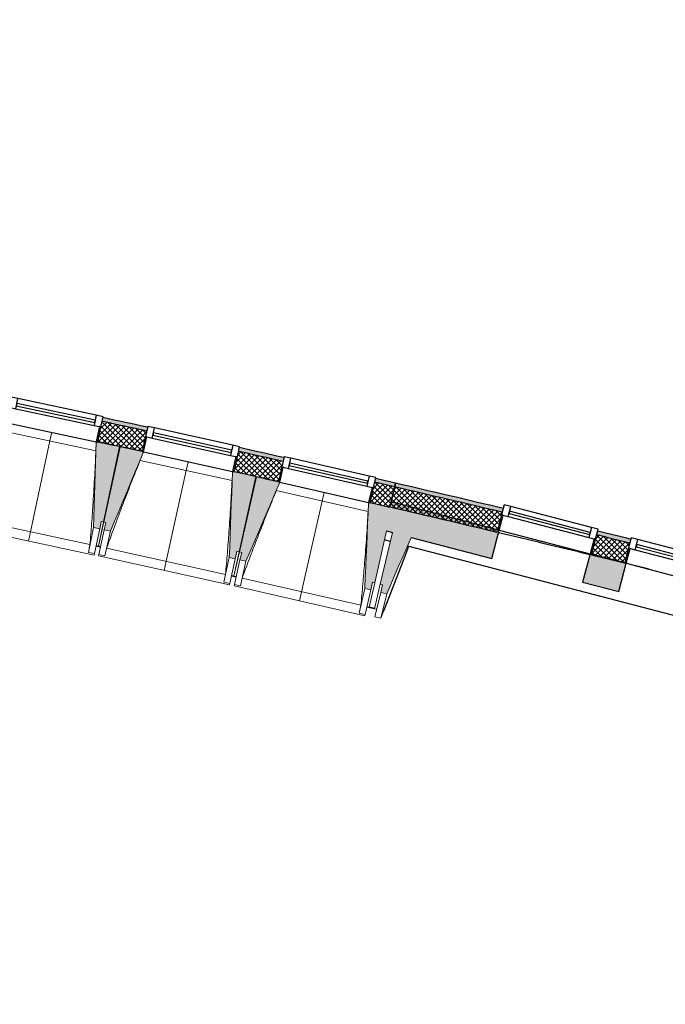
# Model space of a CAD drawing. Header units: millimetres. Extents: x 1909 to 78032, y -36590 to 14615.
# Tile 25 of 68: x 45023 to 49209, y -35684 to -29301. Entities that reach past the tile are written whole.
import ezdxf

# ---------------------------------------------------------------- set-up
doc = ezdxf.new("R2010")
doc.units = ezdxf.units.MM
for name, color, linetype, lineweight in [('A-FLOR', 7, 'Continuous', 25), ('A-GENM', 7, 'Continuous', 18), ('A-GLAZ', 7, 'Continuous', 25), ('A-WALL', 7, 'Continuous', 25), ('A-WALL-PATT', 7, 'Continuous', 25), ('I-WALL', 7, 'Continuous', 25), ('S-BEAM', 7, 'Continuous', 18)]:
    doc.layers.add(name, color=color, linetype=linetype, lineweight=lineweight)
pattern_1 = [(45, (0, 0), (-17.67767, 17.67767), []), (135, (0, 0), (-17.67767, -17.67767), [])]

# ---------------------------------------------------------------- blocks, each defined once
blk = doc.blocks.new('XXX_VIDE FENETRE - 590-389517-2021_015_1111_DCE_1_50_N0 FINI_SSI_ZDA_ZDM')
at = {"layer": 'A-GLAZ'}
for p, q in [((-305.1, 0), (-305.1, -100)), ((-295.1, 0), (-305.1, 0)), ((295.1, 0), (-295.1, 0)), ((-295.1, -100), (-295.1, 0)), ((305.1, 0), (295.1, 0)), ((295.1, 0), (295.1, -100)), ((305.1, -100), (305.1, 0)), ((-305.1, -100), (-295.1, -100)), ((-260.1, -100), (-305.1, -100)), ((-305.1, -100), (-305.1, -167.5)), ((-260.1, -167.5), (-260.1, -100)), ((260.1, -100), (-260.1, -100)), ((260.1, -100), (260.1, -167.5)), ((305.1, -100), (260.1, -100)), ((295.1, -100), (305.1, -100)), ((305.1, -167.5), (305.1, -100)), ((-305.1, -167.5), (-260.1, -167.5)), ((-260.1, -167.5), (260.1, -167.5)), ((260.1, -167.5), (305.1, -167.5))]:
    blk.add_line(p, q, dxfattribs=at)
at = {"layer": 'A-GLAZ', "color": 173, "true_color": 0x5c63b1}
for p, q in [((260.1, -120), (-260.1, -120)), ((-260.1, -120), (-260.1, -135)), ((260.1, -135), (260.1, -120)), ((-260.1, -135), (260.1, -135))]:
    blk.add_line(p, q, dxfattribs=at)
blk = doc.blocks.new('XXX_VIDE FENETRE - 610-400400-2021_015_1111_DCE_1_50_N0 FINI_SSI_ZDA_ZDM')
at = {"layer": 'A-GLAZ'}
for p, q in [((-315, 0), (-315, -100)), ((-305, 0), (-315, 0)), ((-305, -100), (-305, 0)), ((304, 0), (-304, 0)), ((315, 0), (305, 0)), ((305, 0), (305, -100)), ((315, -100), (315, 0)), ((-315, -100), (-305, -100)), ((-270, -100), (-315, -100)), ((-315, -100), (-315, -167.5)), ((-270, -167.5), (-270, -100)), ((270, -100), (-270, -100)), ((270, -100), (270, -167.5)), ((315, -100), (270, -100)), ((305, -100), (315, -100)), ((315, -167.5), (315, -100)), ((-315, -167.5), (-270, -167.5)), ((-270, -167.5), (270, -167.5)), ((270, -167.5), (315, -167.5))]:
    blk.add_line(p, q, dxfattribs=at)
at = {"layer": 'A-GLAZ', "color": 173, "true_color": 0x5c63b1}
for p, q in [((270, -120), (-270, -120)), ((-270, -120), (-270, -135)), ((270, -135), (270, -120)), ((-270, -135), (270, -135))]:
    blk.add_line(p, q, dxfattribs=at)
blk = doc.blocks.new('XXX_VIDE FENETRE - 610-V9-2021_015_1111_DCE_1_50_N0 FINI_SSI_ZDA_ZDM')
at = {"layer": 'A-GLAZ'}
for p, q in [((-315, 0), (-315, -100)), ((-305, 0), (-315, 0)), ((-305, -100), (-305, 0)), ((305, 0), (-305, 0)), ((315, 0), (305, 0)), ((305, 0), (305, -100)), ((315, -100), (315, 0)), ((-315, -100), (-305, -100)), ((-270, -100), (-315, -100)), ((-315, -100), (-315, -167.5)), ((-270, -167.5), (-270, -100)), ((270, -100), (-270, -100)), ((270, -100), (270, -167.5)), ((315, -100), (270, -100)), ((305, -100), (315, -100)), ((315, -167.5), (315, -100)), ((-315, -167.5), (-270, -167.5)), ((-270, -167.5), (270, -167.5)), ((270, -167.5), (315, -167.5))]:
    blk.add_line(p, q, dxfattribs=at)
at = {"layer": 'A-GLAZ', "color": 173, "true_color": 0x5c63b1}
for p, q in [((270, -120), (-270, -120)), ((-270, -120), (-270, -135)), ((270, -135), (270, -120)), ((-270, -135), (270, -135))]:
    blk.add_line(p, q, dxfattribs=at)
blk = doc.blocks.new('B02_ARC_rvt-1-2021_015_1111_DCE_1_50_N0 FINI_SSI_ZDA_ZDM')
at = {"layer": 'A-WALL-PATT', "lineweight": 18}
h = blk.add_hatch(dxfattribs=at)
h.set_pattern_fill('FP_1', color=256, style=0, pattern_type=2)
h.set_pattern_definition(pattern_1)
h.paths.add_polyline_path([(7036.9, -32461.5), (7067.4, -32330), (6938.6, -32300.2), (6908.5, -32431.8), (7003, -32453.6)])
h.paths.add_polyline_path([(6313.7, -32295.9), (6343.7, -32164.3), (6055.4, -32099.5), (6026.3, -32231.3), (6313.3, -32295.8)])
h.paths.add_polyline_path([(5430.4, -32099.8), (5459.5, -31967.9), (5170.7, -31905.2), (5142.5, -32037.3), (5430.1, -32099.7)])
h.paths.add_polyline_path([(4545.8, -31910), (4573.9, -31777.9), (4284.7, -31717.3), (4257.5, -31849.6), (4545.4, -31909.9)])
h.paths.add_polyline_path([(3659.8, -31726.6), (3687, -31594.3), (3571.3, -31570.9), (3545.1, -31703.3), (3629.1, -31720.3)])
h.paths.add_polyline_path([(3445.1, -31683.1), (3471.3, -31550.7), (3397.3, -31535.8), (3371.1, -31668.2), (3434.3, -31680.9)])
h.paths.add_polyline_path([(2772.5, -31549.5), (2798.8, -31417.1), (2507.7, -31360.5), (2483.4, -31493.3), (2772.2, -31549.5)])
h.paths.add_polyline_path([(1884, -31378.9), (1908.3, -31246.1), (1618.8, -31191.9), (1594.4, -31324.7), (1883.3, -31378.7)])
h.paths.add_polyline_path([(994.2, -31214.6), (1018.6, -31081.8), (727.7, -31029.6), (704.3, -31162.5), (993.9, -31214.6)])
h.paths.add_polyline_path([(103.4, -31056.8), (126.8, -30923.8), (-164.5, -30873.7), (-186.9, -31006.8), (103, -31056.7)])
h.paths.add_polyline_path([(-788.7, -30905.3), (-766.2, -30772.2), (-1057.8, -30724.2), (-1079.3, -30857.4), (-789, -30905.3)])
h.paths.add_polyline_path([(-1681.7, -30760.3), (-1660.2, -30627.1), (-1952.2, -30581.1), (-1972.7, -30714.5), (-1682, -30760.3)])
h.paths.add_polyline_path([(-2575.8, -30621.8), (-2555.3, -30488.3), (-2847.5, -30444.4), (-2867.1, -30578), (-2576.1, -30621.7)])
h.paths.add_polyline_path([(-3470.9, -30489.6), (-3451.3, -30356), (-3743.9, -30314.3), (-3762.5, -30448), (-3471.1, -30489.6)])
h.paths.add_polyline_path([(-4366.9, -30363.9), (-4348.3, -30230.2), (-4641.1, -30190.5), (-4658.8, -30324.4), (-4367.1, -30363.9)])
h.paths.add_polyline_path([(-5263.7, -30244.6), (-5246.1, -30110.8), (-5539.2, -30073.2), (-5555.9, -30207.2), (-5264, -30244.6)])
h.paths.add_polyline_path([(-6161.5, -30131.8), (-6144.8, -29997.9), (-6438.2, -29962.4), (-6453.9, -30096.5), (-6161.7, -30131.8)])
h.paths.add_polyline_path([(-7060, -30025.5), (-7044.2, -29891.4), (-7337.9, -29858.1), (-7352.6, -29992.3), (-7060.2, -30025.5)])
h.paths.add_polyline_path([(-7959.2, -29925.6), (-7944.4, -29791.4), (-8238.3, -29760.2), (-8252, -29894.5), (-7959.4, -29925.6)])
h.paths.add_polyline_path([(-8859.1, -29832.2), (-8845.3, -29697.9), (-9139.4, -29668.8), (-9152.3, -29803.2), (-8859.3, -29832.2)])
h.paths.add_polyline_path([(-9759.7, -29745.3), (-9746.9, -29610.9), (-10041.2, -29583.9), (-10053, -29718.4), (-9759.8, -29745.3)])
h.paths.add_polyline_path([(-10660.9, -29664.9), (-10649, -29530.4), (-10943.5, -29505.5), (-10954.4, -29640.1), (-10661, -29664.9)])
h.paths.add_polyline_path([(-11562.6, -29590.9), (-11551.7, -29456.3), (-11846.4, -29433.6), (-11856.3, -29568.2), (-11562.7, -29590.9)])
h.paths.add_polyline_path([(-12464.9, -29523.4), (-12455, -29388.8), (-12749.7, -29368.2), (-12758.7, -29502.9), (-12465, -29523.4)])
h.paths.add_polyline_path([(-13367.6, -29462.5), (-13358.6, -29327.8), (-13405.4, -29324.8), (-13413.8, -29459.5), (-13367.7, -29462.5)])
at = {"layer": 'A-WALL-PATT', "lineweight": 5, "true_color": 0xdadada}
h = blk.add_hatch(color=254, dxfattribs=at)
h.paths.add_polyline_path([(7067.4, -32330), (7073.1, -32305.6), (6944.2, -32275.8), (6938.6, -32300.2), (7008.6, -32316.3)])
h.paths.add_polyline_path([(6343.7, -32164.3), (6349.3, -32139.9), (6060.8, -32075.1), (6055.4, -32099.5), (6335.6, -32162.5)])
h.paths.add_polyline_path([(5459.5, -31967.9), (5464.9, -31943.5), (5175.9, -31880.8), (5170.7, -31905.2), (5451.7, -31966.2)])
h.paths.add_polyline_path([(4573.9, -31777.9), (4579.2, -31753.5), (4289.7, -31692.8), (4284.7, -31717.3), (4566.3, -31776.3)])
h.paths.add_polyline_path([(3687, -31594.3), (3692, -31569.8), (3576.1, -31546.3), (3571.3, -31570.9), (3659.8, -31588.8)])
h.paths.add_polyline_path([(3471.3, -31550.7), (3476.1, -31526.2), (3402.2, -31511.3), (3397.3, -31535.8), (3470, -31550.4)])
h.paths.add_polyline_path([(2798.8, -31417.1), (2803.6, -31392.6), (2512.2, -31335.9), (2507.7, -31360.5), (2791.6, -31415.7)])
h.paths.add_polyline_path([(1908.3, -31246.1), (1912.8, -31221.5), (1623.3, -31167.3), (1618.8, -31191.9), (1901.3, -31244.8)])
h.paths.add_polyline_path([(1018.6, -31081.8), (1023.1, -31057.3), (732.1, -31005), (727.7, -31029.6), (1012, -31080.6)])
h.paths.add_polyline_path([(126.8, -30923.8), (131.1, -30899.2), (22.2, -30880.4), (18, -30905), (123, -30923.2)])
h.paths.add_polyline_path([(-51, -30893.1), (-46.8, -30868.5), (-160.3, -30849), (-164.5, -30873.7), (-52.9, -30892.8)])
h.paths.add_polyline_path([(-766.2, -30772.2), (-762, -30747.6), (-1053.8, -30699.5), (-1057.8, -30724.2), (-772.3, -30771.2)])
h.paths.add_polyline_path([(-1660.2, -30627.1), (-1656.2, -30602.4), (-1948.4, -30556.4), (-1952.2, -30581.1), (-1666.1, -30626.1)])
h.paths.add_polyline_path([(-2555.3, -30488.3), (-2551.5, -30463.6), (-2843.9, -30419.7), (-2847.5, -30444.4), (-2560.9, -30487.5)])
h.paths.add_polyline_path([(-3451.3, -30356), (-3447.7, -30331.3), (-3740.4, -30289.5), (-3743.9, -30314.3), (-3456.6, -30355.3)])
h.paths.add_polyline_path([(-4348.3, -30230.2), (-4344.8, -30205.4), (-4454.3, -30190.5), (-4457.6, -30215.3), (-4353.3, -30229.5)])
h.paths.add_polyline_path([(-4527, -30205.9), (-4523.7, -30181.1), (-4637.9, -30165.7), (-4641.1, -30190.5), (-4529.9, -30205.5)])
h.paths.add_polyline_path([(-5246.1, -30110.8), (-5242.8, -30086), (-5536.1, -30048.4), (-5539.2, -30073.2), (-5250.9, -30110.2)])
h.paths.add_polyline_path([(-6144.8, -29997.9), (-6141.7, -29973.1), (-6435.3, -29937.6), (-6438.2, -29962.4), (-6149.3, -29997.3)])
h.paths.add_polyline_path([(-7044.2, -29891.4), (-7041.3, -29866.6), (-7335.1, -29833.2), (-7337.9, -29858.1), (-7048.5, -29890.9)])
h.paths.add_polyline_path([(-7944.4, -29791.4), (-7941.7, -29766.6), (-8235.8, -29735.4), (-8238.3, -29760.2), (-7948.4, -29791)])
h.paths.add_polyline_path([(-8845.3, -29697.9), (-8842.8, -29673.1), (-8952.7, -29662.1), (-8955.2, -29687), (-8849.1, -29697.6)])
h.paths.add_polyline_path([(-9024.8, -29680.1), (-9022.4, -29655.2), (-9137, -29643.9), (-9139.4, -29668.8), (-9028.6, -29679.7)])
h.paths.add_polyline_path([(-9746.9, -29610.9), (-9744.5, -29586), (-10039, -29559), (-10041.2, -29583.9), (-9750.3, -29610.6)])
h.paths.add_polyline_path([(-10649, -29530.4), (-10646.8, -29505.5), (-10941.5, -29480.6), (-10943.5, -29505.5), (-10652.2, -29530.1)])
h.paths.add_polyline_path([(-11551.7, -29456.3), (-11549.7, -29431.4), (-11844.5, -29408.7), (-11846.4, -29433.6), (-11554.7, -29456.1)])
h.paths.add_polyline_path([(-12454.9, -29388.8), (-12453.1, -29363.9), (-12748.1, -29343.2), (-12749.7, -29368.2), (-12457.6, -29388.6)])
h.paths.add_polyline_path([(-13358.6, -29327.8), (-13356.9, -29302.8), (-13378.9, -29301.4), (-13380.5, -29326.4), (-13361, -29327.6)])
at = {"layer": 'A-WALL-PATT', "lineweight": 18}
h = blk.add_hatch(dxfattribs=at)
h.set_pattern_fill('FP_1', color=256, style=0, pattern_type=2)
h.set_pattern_definition(pattern_1)
h.paths.add_polyline_path([(18449.1, -35683.7), (18492.1, -35555.7), (18304.4, -35493.2), (18262.2, -35621.4), (18428.1, -35676.6)])
h.paths.add_polyline_path([(17682.7, -35430.4), (17724.9, -35302.2), (17443.9, -35210.7), (17402.6, -35339.2), (17616.5, -35408.8)])
h.paths.add_polyline_path([(16821.7, -35152.4), (16863, -35023.9), (16581.3, -34934.4), (16541, -35063.2), (16722.2, -35120.7)])
h.paths.add_polyline_path([(15958.7, -34880.6), (15999.1, -34751.8), (15716.8, -34664.3), (15677.9, -34793.6), (15958.7, -34880.6)])
h.paths.add_polyline_path([(15093.8, -34615), (15133.3, -34485.9), (14850.4, -34400.5), (14811.8, -34529.9), (15093.7, -34615)])
h.paths.add_polyline_path([(14227, -34355.6), (14265, -34226.1), (13982, -34142.9), (13944.4, -34272.5), (14226.9, -34355.6)])
h.paths.add_polyline_path([(13358.4, -34102.5), (13396, -33972.8), (13111, -33891.3), (13075.2, -34021.4), (13358.2, -34102.5)])
h.paths.add_polyline_path([(12488, -33855.6), (12523.7, -33725.4), (12239.9, -33646.4), (12204.2, -33776.6), (12487.2, -33855.4)])
h.paths.add_polyline_path([(11615.8, -33615), (11651.5, -33484.8), (11223.1, -33369.2), (10864.2, -33273.4), (10830.1, -33404.1), (11258, -33518.3), (11615.6, -33615)])
h.paths.add_polyline_path([(10220.7, -33244.2), (10254.8, -33113.6), (10041.9, -33058.4), (10007.7, -33189.1), (10217.7, -33243.4)])
h.paths.add_polyline_path([(9397.3, -33033.3), (9431.4, -32902.7), (9204.5, -32845.6), (9170.3, -32976.2), (9395.3, -33032.8)])
h.paths.add_polyline_path([(8558.8, -32824.6), (8592.9, -32694), (8377.7, -32641.4), (8343.6, -32772.1), (8543.7, -32820.9)])
h.paths.add_polyline_path([(7731, -32624.6), (7765.1, -32494), (7384, -32403.9), (7067.4, -32330), (7036.9, -32461.5), (7416.4, -32550.2), (7650.1, -32605.5)])
at = {"layer": 'A-WALL-PATT', "lineweight": 5, "true_color": 0xdadada}
h = blk.add_hatch(color=254, dxfattribs=at)
h.paths.add_polyline_path([(18364.1, -35513), (18372, -35489.3), (18312.3, -35469.4), (18304.4, -35493.2), (18360.2, -35511.7)])
h.paths.add_polyline_path([(17724.9, -35302.2), (17732.7, -35278.4), (17451.5, -35186.9), (17443.9, -35210.7), (17714, -35298.6)])
h.paths.add_polyline_path([(16863, -35023.9), (16870.6, -35000.1), (16588.8, -34910.5), (16581.3, -34934.4), (16852.3, -35020.5)])
h.paths.add_polyline_path([(15999.1, -34751.8), (16006.6, -34727.9), (15724.1, -34640.4), (15716.8, -34664.3), (15988.6, -34748.5)])
h.paths.add_polyline_path([(15133.3, -34485.9), (15140.6, -34462), (14857.5, -34376.5), (14850.4, -34400.5), (15123, -34482.8)])
h.paths.add_polyline_path([(14265.6, -34226.2), (14272.7, -34202.3), (13989, -34118.9), (13982, -34142.9), (14255.5, -34223.3)])
h.paths.add_polyline_path([(13396, -33972.8), (13403, -33948.8), (13117.6, -33867.1), (13111, -33891.3), (13386.1, -33970)])
h.paths.add_polyline_path([(12523.7, -33725.4), (12530.3, -33701.3), (12246.6, -33622.3), (12239.9, -33646.4), (12513.7, -33722.6)])
h.paths.add_polyline_path([(11651.5, -33484.8), (11658.1, -33460.7), (11258, -33352.6), (10870.5, -33249.3), (10864.2, -33273.4), (11352.6, -33404.1), (11642, -33482.3)])
h.paths.add_polyline_path([(10254.8, -33113.6), (10261.2, -33089.4), (10048.2, -33034.3), (10041.9, -33058.4), (10243, -33110.5)])
h.paths.add_polyline_path([(9431.4, -32902.7), (9437.6, -32878.5), (9210.8, -32821.4), (9204.5, -32845.6), (9420.6, -32899.9)])
h.paths.add_polyline_path([(8592.9, -32694), (8599.2, -32669.8), (8384, -32617.2), (8377.7, -32641.4), (8584.7, -32692)])
h.paths.add_polyline_path([(7765.1, -32494), (7771.4, -32469.8), (7384, -32378.2), (7073.1, -32305.6), (7067.4, -32330), (7422.4, -32412.9), (7760.8, -32493)])
at = {"layer": 'A-FLOR'}
for p, q in [((5142.5, -32037.3), (5252.4, -32061)), ((5284, -32067.9), (5289, -32069)), ((6167.5, -32263), (6172.5, -32264.1)), ((6230.5, -32277.1), (6313.7, -32295.9))]:
    blk.add_line(p, q, dxfattribs=at)
at = {"layer": 'A-WALL'}
blk.add_line((7067.4, -32330), (6938.6, -32300.2), dxfattribs=at)
for start, end in [(77.685553, 77.820049), (77.27336, 77.407856), (76.609328, 76.935498), (76.221752, 76.322567)]:
    blk.add_arc((-21392, -154971), 125899.8, start, end, dxfattribs=at)
at = {"layer": 'I-WALL'}
for p, q in [((7073.1, -32305.6), (6944.2, -32275.8)), ((7036.9, -32461.5), (7073.1, -32305.6)), ((7073.1, -32305.6), (7036.9, -32461.5)), ((6908.5, -32431.8), (7036.9, -32461.5)), ((7731, -32624.6), (7735.5, -32607.1)), ((8345.1, -32766.4), (8343.6, -32772.1)), ((8558.8, -32824.6), (8559.4, -32822.4)), ((8717.8, -32863.7), (8568.5, -32827))]:
    blk.add_line(p, q, dxfattribs=at)
for radius, start, end in [(125924.8, 77.685525, 77.820076), (125764.8, 77.685704, 77.819902), (125924.8, 77.273332, 77.407883), (125764.8, 77.273511, 77.407709), (125924.8, 76.609079, 76.935498), (125764.8, 76.610677, 76.935498), (125764.8, 76.32862, 76.605664), (125924.8, 76.221579, 76.322375), (125764.8, 76.222684, 76.323608)]:
    blk.add_arc((-21392, -154971), radius, start, end, dxfattribs=at)
at = {"layer": 'A-GLAZ', "lineweight": 18}
for name, p, rotation in [('XXX_VIDE FENETRE - 590-389517-2021_015_1111_DCE_1_50_N0 FINI_SSI_ZDA_ZDM', (4843.8, -31975.2), 167.956509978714), ('XXX_VIDE FENETRE - 590-389517-2021_015_1111_DCE_1_50_N0 FINI_SSI_ZDA_ZDM', (5728, -32167), 167.544875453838), ('XXX_VIDE FENETRE - 590-389517-2021_015_1111_DCE_1_50_N0 FINI_SSI_ZDA_ZDM', (6610.8, -32365.3), 167.1332409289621), ('XXX_VIDE FENETRE - 610-400400-2021_015_1111_DCE_1_50_N0 FINI_SSI_ZDA_ZDM', (8040.3, -32686.8), 165.3533528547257), ('XXX_VIDE FENETRE - 610-V9-2021_015_1111_DCE_1_50_N0 FINI_SSI_ZDA_ZDM', (8864.1, -32902.1), 165.3533528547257)]:
    blk.add_blockref(name, p, dxfattribs=dict(at, rotation=rotation))
blk = doc.blocks.new('20_MUR PREFA_01 - MODULE_01 B-3165811-2021_015_1111_DCE_1_50_N0 FINI_SSI_ZDA_ZDM')
at = {"layer": 'A-GENM'}
for p, q in [((0, 722.1), (0, 661.4)), ((0, 661.4), (0, 58.5)), ((0, 0.7), (0, 58.5))]:
    blk.add_line(p, q, dxfattribs=at)
blk = doc.blocks.new('B02_DC_STR_rvt-1-2021_015_1111_DCE_1_50_N0 FINI_SSI_ZDA_ZDM')
at = {"layer": 'A-WALL-PATT', "true_color": 0x787878}
h = blk.add_hatch(color=8, dxfattribs=at)
h.paths.add_polyline_path([(11423.7, -33767.4), (11474, -33584.2), (11469.5, -33583), (11420.5, -33766.6)])
h.paths.add_polyline_path([(11305.3, -33736.5), (11321, -33544.2), (10817.5, -33412.6), (10769.5, -33596.4), (11226.4, -33715.8)])
h.paths.add_polyline_path([(10179.3, -33442.2), (10227.3, -33258.4), (9995.1, -33197.7), (9947.1, -33381.5), (10030.1, -33403.2)])
h.paths.add_polyline_path([(9356.9, -33227.2), (9405, -33043.4), (9159.2, -32979.2), (9111.2, -33163), (9194.2, -33184.7)])
h.paths.add_polyline_path([(8521, -33008.8), (8569, -32825), (8334.4, -32763.6), (8286.4, -32947.5), (8334.4, -32960)])
h.paths.add_polyline_path([(7698.1, -32793.7), (7746.2, -32609.9), (7045.9, -32426.9), (7036.8, -32461.9), (7049.6, -32464.8), (7015.3, -32615.3), (7053.2, -32625.2), (7089, -32473.9), (7239.8, -32509.6), (7175.4, -32657.1), (7650.1, -32781.2)])
at = {"layer": 'S-BEAM', "lineweight": 5, "true_color": 0x787878}
for points in [[(5154.9, -32602), (5165.3, -32553.1), (5180, -32556.2), (5284.1, -32068.4), (5142.3, -32038.2), (5142.2, -32038.9), (5132.5, -32036.8), (5115.8, -32593.7), (5122, -32595)], [(5224.1, -32617.1), (5439.8, -32103.4), (5430.1, -32101.2), (5430.1, -32100.5), (5288.7, -32069.3), (5181.2, -32556.4), (5195.8, -32559.6), (5185, -32608.4), (5195.8, -32610.8)], [(6034.5, -32796.1), (6045.3, -32747.3), (6060, -32750.5), (6167.6, -32263.4), (6026.1, -32232.2), (6025.9, -32232.8), (6016.2, -32230.7), (5995.5, -32787.5), (6003.3, -32789.2)], [(6103.6, -32811.6), (6323.1, -32299.5), (6313.3, -32297.3), (6313.3, -32296.6), (6172.2, -32264.4), (6061.2, -32750.6), (6075.8, -32754), (6064.6, -32802.7), (6075.8, -32805.3)], [(6912.8, -32996.5), (6923.9, -32947.7), (6938.6, -32951.1), (7049.6, -32464.8), (6908.4, -32432.5), (6908.2, -32433.2), (6898.5, -32431.5), (6873.8, -32987.6), (6899.7, -32993.5)], [(7015.9, -33022.7), (7239.8, -32509.6), (7089, -32473.9), (6973.8, -32961.4), (6988.4, -32964.9), (6976.9, -33013.5), (6988.4, -33016.2)]]:
    blk.add_hatch(color=8, dxfattribs=at).paths.add_polyline_path(points)
at = {"layer": 'A-FLOR'}
for p, q in [((5160.6, -32719), (5131.3, -32712.6)), ((5131.3, -32712.6), (5160.6, -32719)), ((5160.8, -32717.9), (5146.2, -32714.7)), ((7126.5, -32800.6), (7159.8, -32715)), ((6997.4, -33132.3), (7126.5, -32800.6)), ((6010.1, -32906.5), (6039.4, -32913.1)), ((6025, -32908.8), (6010.4, -32905.5)), ((6039.4, -32913.1), (6024.8, -32909.8)), ((6887.6, -33106.7), (6936.8, -33118.2)), ((6936.8, -33118.2), (6902.2, -33110.1))]:
    blk.add_line(p, q, dxfattribs=at)
at = {"layer": 'A-WALL'}
for p, q in [((7039.4, -32683.6), (7001.9, -32673.8)), ((11297.6, -33796.5), (7153.3, -32713.3))]:
    blk.add_line(p, q, dxfattribs=at)
at = {"layer": 'I-WALL'}
for p, q in [((7045.9, -32426.9), (7036.8, -32461.9)), ((7735.5, -32607.1), (7045.9, -32426.9)), ((7698.1, -32793.7), (7746.2, -32609.9)), ((7746.2, -32609.9), (7745.2, -32609.6)), ((7015.3, -32615.3), (7053.2, -32625.2)), ((7175.4, -32657.1), (7698.1, -32793.7)), ((8334.4, -32763.6), (8286.4, -32947.5)), ((8335.4, -32763.9), (8334.4, -32763.6)), ((8559.4, -32822.4), (8345.1, -32766.4)), ((8521, -33008.8), (8569, -32825)), ((8286.4, -32947.5), (8521, -33008.8))]:
    blk.add_line(p, q, dxfattribs=at)
at = {"layer": 'S-BEAM'}
for p, q in [((5130.3, -32095.4), (4533.2, -31968)), ((4555.2, -31913.6), (5132.4, -32036.8)), ((5284.1, -32068.4), (5142.3, -32038.2)), ((5180, -32556.2), (5284.1, -32068.4)), ((5288.7, -32069.3), (5181.2, -32556.4)), ((5430.2, -32100.6), (5288.7, -32069.3)), ((6013.6, -32289.3), (5417.5, -32157.7)), ((5439.8, -32103.4), (6016.2, -32230.7)), ((6167.6, -32263.4), (6026, -32232.2)), ((6060, -32750.5), (6167.6, -32263.4)), ((6172.2, -32264.4), (6061.2, -32750.6)), ((6313.5, -32296.6), (6172.2, -32264.4)), ((6895.5, -32489.6), (6300.3, -32353.6)), ((6323.1, -32299.5), (6898.5, -32431)), ((7036.8, -32461.9), (6908.3, -32432.5)), ((4319.9, -32539), (5092, -32703.8)), ((4267.9, -32589.9), (5118.7, -32771.4)), ((5115.8, -32593.7), (5081.5, -32754.2)), ((5115.8, -32593.7), (5154.9, -32602)), ((5154.9, -32602), (5120.6, -32762.6)), ((5180, -32556.2), (5146.2, -32714.8)), ((5146.2, -32714.7), (5181.2, -32556.4)), ((5149.6, -32768.8), (5185, -32608.4)), ((5154.9, -32602), (5165.3, -32553.1)), ((5165.3, -32553.1), (5180, -32556.2)), ((5181.2, -32556.4), (5195.8, -32559.6)), ((5195.8, -32559.6), (5185, -32608.4)), ((5185, -32608.4), (5224.1, -32617.1)), ((5188.7, -32777.4), (5224.1, -32617.1)), ((6938.6, -32951.1), (7015.3, -32615.3)), ((7053.2, -32625.2), (6973.8, -32961.4)), ((5131.1, -32713.7), (5145.7, -32716.8)), ((5145.7, -32716.7), (5145.9, -32715.9)), ((5145.9, -32715.9), (5145.7, -32716.8)), ((5145.7, -32716.7), (5160.4, -32720)), ((5200, -32727.1), (5971, -32897.4)), ((7159.8, -32715), (6978.6, -33180.5)), ((5081.5, -32754.2), (5081.5, -32754)), ((5120.6, -32762.6), (5081.5, -32754.2)), ((5120.6, -32762.6), (5118.7, -32771.4)), ((5147.7, -32777.6), (5149.6, -32768.8)), ((5147.7, -32777.6), (5997.2, -32965.3)), ((5188.7, -32777.4), (5149.6, -32768.8)), ((5188.8, -32777.2), (5188.7, -32777.4)), ((5995.5, -32787.5), (5960.1, -32947.8)), ((5995.5, -32787.5), (6034.5, -32796.1)), ((6034.5, -32796.1), (5999.1, -32956.4)), ((6060, -32750.5), (6025, -32908.8)), ((6025.1, -32908.7), (6061.2, -32750.6)), ((6028.1, -32962.8), (6064.6, -32802.7)), ((6034.5, -32796.1), (6045.3, -32747.3)), ((6045.3, -32747.3), (6060, -32750.5)), ((6061.2, -32750.6), (6075.8, -32754)), ((6075.8, -32754), (6064.6, -32802.7)), ((6064.6, -32802.7), (6103.6, -32811.6)), ((6067.1, -32971.7), (6103.6, -32811.6)), ((6009.9, -32907.6), (6024.6, -32910.8)), ((6024.8, -32909.9), (6024.6, -32910.8)), ((6024.6, -32910.7), (6039.2, -32914.1)), ((6078.8, -32921.5), (6848.5, -33097.3)), ((5960.1, -32947.8), (5960.1, -32947.5)), ((5999.1, -32956.4), (5960.1, -32947.8)), ((5999.1, -32956.4), (5997.2, -32965.3)), ((6026.1, -32971.6), (6028.1, -32962.8)), ((6026.1, -32971.6), (6874.2, -33165.4)), ((6067.1, -32971.7), (6028.1, -32962.8)), ((6067.2, -32971.5), (6067.1, -32971.7)), ((6873.8, -32987.6), (6837.2, -33147.6)), ((6873.8, -32987.6), (6912.8, -32996.5)), ((6938.6, -32951.1), (6902.5, -33109.1)), ((6912.8, -32996.5), (6923.9, -32947.7)), ((6923.9, -32947.7), (6938.6, -32951.1)), ((6936.6, -33119.2), (6973.8, -32961.4)), ((6973.8, -32961.4), (6988.4, -32964.9)), ((6988.4, -32964.9), (6976.9, -33013.5)), ((6912.8, -32996.5), (6876.2, -33156.5)), ((6939.7, -33171.3), (6976.9, -33013.5)), ((6976.9, -33013.5), (7015.9, -33022.7)), ((6978.6, -33180.5), (7015.9, -33022.7)), ((6887.4, -33107.8), (6902, -33111.1)), ((6902.2, -33110.2), (6902, -33111.1)), ((6951.2, -33122.6), (6936.6, -33119.2)), ((6837.2, -33147.6), (6837.3, -33147.4)), ((6876.2, -33156.5), (6837.2, -33147.6)), ((6876.2, -33156.5), (6874.2, -33165.4)), ((6978.6, -33180.5), (6939.7, -33171.3))]:
    blk.add_line(p, q, dxfattribs=at)
at = {"layer": 'S-BEAM', "flags": 128}
for points in [[(5132.5, -32036.1), (5130.4, -32105.8), (5128.3, -32175.5), (5126.2, -32245.2), (5124.1, -32314.9), (5122, -32384.6), (5119.9, -32454.3), (5117.9, -32524), (5115.8, -32593.7)], [(5224.1, -32617.1), (5251.1, -32552.8), (5278.1, -32488.5), (5305.1, -32424.2), (5332.1, -32359.9), (5359.1, -32295.6), (5386.1, -32231.3), (5413.1, -32167), (5440.1, -32102.8)], [(6016.2, -32230), (6013.6, -32299.7), (6011, -32369.4), (6008.4, -32439), (6005.8, -32508.7), (6003.3, -32578.4), (6000.7, -32648.1), (5998.1, -32717.8), (5995.5, -32787.5)], [(6103.6, -32811.6), (6131.1, -32747.5), (6158.6, -32683.5), (6186, -32619.4), (6213.5, -32555.3), (6240.9, -32491.2), (6268.4, -32427.1), (6295.9, -32363), (6323.3, -32298.9)], [(6898.5, -32430.3), (6895.4, -32499.9), (6892.3, -32569.6), (6889.2, -32639.3), (6886.2, -32708.9), (6883.1, -32778.6), (6880, -32848.2), (6876.9, -32917.9), (6873.8, -32987.6)], [(7015.9, -33022.7), (7042.5, -32961.8), (7069, -32900.9), (7095.6, -32839.9), (7122.2, -32779), (7148.8, -32718), (7175.4, -32657.1)], [(5081.5, -32754), (5083.6, -32743.9), (5085.7, -32733.9), (5087.8, -32723.9), (5089.9, -32713.8), (5092, -32703.8)], [(5200, -32727.1), (5197.8, -32737.1), (5195.5, -32747.1), (5193.3, -32757.1), (5191, -32767.2), (5188.8, -32777.2)], [(5960.1, -32947.5), (5962.3, -32937.5), (5964.4, -32927.5), (5966.6, -32917.4), (5968.8, -32907.4), (5971, -32897.4)], [(6078.8, -32921.5), (6076.5, -32931.5), (6074.1, -32941.5), (6071.8, -32951.5), (6069.5, -32961.5), (6067.2, -32971.5)], [(6837.3, -33147.4), (6839.5, -33137.4), (6841.8, -33127.4), (6844, -33117.3), (6846.2, -33107.3), (6848.5, -33097.3)]]:
    blk.add_lwpolyline(points, dxfattribs=at)
at = {"layer": 'S-BEAM'}
for points, knots in [([(5092, -32703.8), (5095.8, -32657.9), (5101.1, -32589.2), (5107.7, -32497.6), (5112.7, -32423), (5117.8, -32342.7), (5122.6, -32256.5), (5126.8, -32174), (5129.2, -32120.3), (5130.2, -32095.4)], [0, 0, 0, 0, 0.2222222, 0.3333333, 0.4444444, 0.5833333, 0.7222222, 0.8611111, 0.9816328, 0.9816328, 0.9816328, 0.9816328]), ([(5417.6, -32157.7), (5401.7, -32196.8), (5377.4, -32257.4), (5345.1, -32339.6), (5318.1, -32409.3), (5289.4, -32484.5), (5249.1, -32592.2), (5219.5, -32673), (5200, -32727.1)], [0.0183454, 0.0183454, 0.0183454, 0.0183454, 0.2222222, 0.3333333, 0.4444444, 0.5833333, 0.7222222, 1, 1, 1, 1]), ([(5971, -32897.4), (5975, -32851.6), (5980.9, -32782.9), (5988.1, -32691.3), (5993.7, -32616.7), (5999.3, -32536.5), (6004.8, -32450.4), (6009.5, -32367.9), (6012.3, -32314.2), (6013.5, -32289.3)], [0, 0, 0, 0, 0.2222222, 0.3333333, 0.4444444, 0.5833333, 0.7222222, 0.8611111, 0.9816328, 0.9816328, 0.9816328, 0.9816328]), ([(6300.4, -32353.6), (6284.2, -32392.7), (6259.5, -32453.1), (6226.6, -32535), (6199.2, -32604.5), (6169.9, -32679.6), (6128.8, -32786.9), (6098.7, -32867.6), (6078.8, -32921.5)], [0.0183454, 0.0183454, 0.0183454, 0.0183454, 0.2222222, 0.3333333, 0.4444444, 0.5833333, 0.7222222, 1, 1, 1, 1]), ([(6848.5, -33097.3), (6852.9, -33051.6), (6859.2, -32982.9), (6867.1, -32891.4), (6873.2, -32816.8), (6879.4, -32736.6), (6885.5, -32650.5), (6890.9, -32568.1), (6894, -32514.5), (6895.4, -32489.5)], [0, 0, 0, 0, 0.2222222, 0.3333333, 0.4444444, 0.5833333, 0.7222222, 0.8611111, 0.9816328, 0.9816328, 0.9816328, 0.9816328])]:
    blk.add_open_spline(points, degree=3, knots=knots, dxfattribs=at)
at = {"layer": 'S-BEAM', "color": 5, "lineweight": 25, "true_color": 0x0000ff}
for p, rotation in [((4844, -31974.5), 167.9565099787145), ((5728.1, -32166.4), 167.5448754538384), ((6610.9, -32364.6), 167.1332409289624)]:
    blk.add_blockref('20_MUR PREFA_01 - MODULE_01 B-3165811-2021_015_1111_DCE_1_50_N0 FINI_SSI_ZDA_ZDM', p, dxfattribs=dict(at, rotation=rotation))

msp = doc.modelspace()

# ---------------------------------------------------------------- block references
at = {"lineweight": 5}
for name in ['B02_DC_STR_rvt-1-2021_015_1111_DCE_1_50_N0 FINI_SSI_ZDA_ZDM', 'B02_ARC_rvt-1-2021_015_1111_DCE_1_50_N0 FINI_SSI_ZDA_ZDM']:
    msp.add_blockref(name, (40386.3, 0), dxfattribs=at)

doc.saveas('drawing.dxf')
